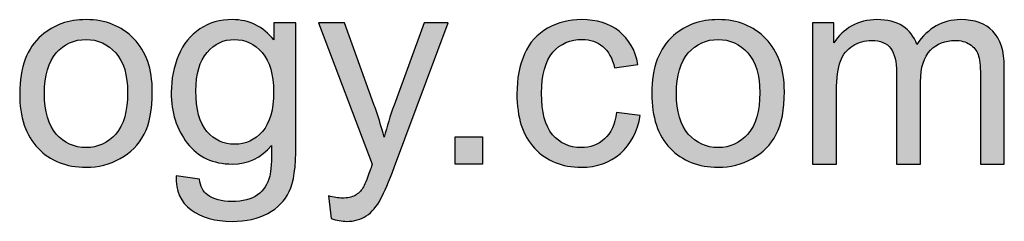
# Model space of a CAD drawing. Header units: inches. Extents: x 0 to 22, y 0 to 17.
# Tile 16 of 40: x 20.8063 to 21.2652, y 2.0172 to 2.1114. Entities that reach past the tile are written whole.
import ezdxf

# ---------------------------------------------------------------- set-up
doc = ezdxf.new("R2010")
doc.units = ezdxf.units.IN
doc.header["$MEASUREMENT"] = 0
doc.layers.add('Layer_1', color=7, linetype='Continuous')

msp = doc.modelspace()

# ---------------------------------------------------------------- hatches: boundary and pattern name
at = {"layer": 'Layer_1', "linetype": 'Continuous'}
h = msp.add_hatch(color=7, dxfattribs=at)
edge = h.paths.add_edge_path()
edge.add_spline(control_points=[(20.8063, 2.07694), (20.8063, 2.06582), (20.80915, 2.05727), (20.81486, 2.05136), (20.82054, 2.04544), (20.828, 2.04247), (20.83725, 2.04247), (20.843, 2.04247), (20.84831, 2.04382), (20.85318, 2.04651), (20.85805, 2.0492), (20.86175, 2.05298), (20.86431, 2.05785), (20.86685, 2.06271), (20.86811, 2.0694), (20.86811, 2.07789), (20.86811, 2.08836), (20.86523, 2.09656), (20.8595, 2.10252), (20.85372, 2.10846), (20.84631, 2.11143), (20.83725, 2.11143), (20.8291, 2.11143), (20.82218, 2.10897), (20.81649, 2.10409), (20.80971, 2.09822), (20.8063, 2.08916), (20.8063, 2.07694)], knot_values=[0, 0, 0, 0, 0.111111, 0.111111, 0.111111, 0.222222, 0.222222, 0.222222, 0.333333, 0.333333, 0.333333, 0.444444, 0.444444, 0.444444, 0.555556, 0.555556, 0.555556, 0.666667, 0.666667, 0.666667, 0.777778, 0.777778, 0.777778, 0.888889, 0.888889, 0.888889, 1, 1, 1, 1], degree=3, periodic=0)
edge = h.paths.add_edge_path()
edge.add_spline(control_points=[(20.8178, 2.07694), (20.8178, 2.0685), (20.81966, 2.06217), (20.82332, 2.05796), (20.82703, 2.05377), (20.83165, 2.05167), (20.83725, 2.05167), (20.84279, 2.05167), (20.84743, 2.05378), (20.85109, 2.058), (20.85479, 2.06222), (20.85662, 2.06868), (20.85662, 2.07732), (20.85662, 2.08548), (20.85478, 2.09167), (20.85106, 2.09587), (20.84737, 2.10006), (20.84276, 2.10217), (20.83725, 2.10217), (20.83165, 2.10217), (20.82703, 2.10008), (20.82332, 2.09589), (20.81966, 2.09172), (20.8178, 2.0854), (20.8178, 2.07694)], knot_values=[0, 0, 0, 0, 0.125, 0.125, 0.125, 0.25, 0.25, 0.25, 0.375, 0.375, 0.375, 0.5, 0.5, 0.5, 0.625, 0.625, 0.625, 0.75, 0.75, 0.75, 0.875, 0.875, 0.875, 1, 1, 1, 1], degree=3, periodic=0)
h = msp.add_hatch(color=7, dxfattribs=at)
edge = h.paths.add_edge_path()
edge.add_spline(control_points=[(20.87918, 2.0385), (20.87902, 2.03138), (20.88136, 2.02603), (20.88619, 2.02251), (20.89103, 2.01897), (20.89739, 2.01719), (20.90526, 2.01719), (20.91189, 2.01719), (20.91747, 2.01844), (20.92201, 2.02092), (20.92654, 2.0234), (20.92985, 2.02678), (20.93194, 2.03108), (20.93404, 2.03537), (20.93507, 2.04264), (20.93507, 2.05292), (20.93507, 2.05292), (20.93507, 2.10994), (20.93507, 2.10994), (20.93507, 2.10994), (20.92476, 2.10994), (20.92476, 2.10994), (20.92476, 2.10994), (20.92476, 2.10198), (20.92476, 2.10198), (20.91971, 2.10827), (20.91329, 2.11143), (20.9055, 2.11143), (20.89969, 2.11143), (20.89459, 2.10998), (20.89026, 2.10708), (20.88593, 2.10417), (20.88264, 2.10006), (20.88034, 2.09475), (20.87808, 2.08943), (20.87694, 2.08362), (20.87694, 2.07732), (20.87694, 2.06816), (20.87941, 2.06032), (20.88439, 2.05378), (20.88936, 2.04723), (20.89638, 2.04397), (20.90545, 2.04397), (20.91273, 2.04397), (20.91882, 2.04684), (20.92372, 2.05259), (20.92375, 2.04531), (20.92348, 2.04053), (20.92289, 2.03824), (20.92192, 2.03452), (20.92, 2.03162), (20.9172, 2.02955), (20.91437, 2.02749), (20.91037, 2.02645), (20.90519, 2.02645), (20.9004, 2.02645), (20.89661, 2.02749), (20.89383, 2.02955), (20.89175, 2.03109), (20.8905, 2.03352), (20.89006, 2.03687), (20.89006, 2.03687), (20.87918, 2.0385), (20.87918, 2.0385)], knot_values=[0, 0, 0, 0, 0.047619, 0.047619, 0.047619, 0.095238, 0.095238, 0.095238, 0.142857, 0.142857, 0.142857, 0.190476, 0.190476, 0.190476, 0.238095, 0.238095, 0.238095, 0.285714, 0.285714, 0.285714, 0.333333, 0.333333, 0.333333, 0.380952, 0.380952, 0.380952, 0.428571, 0.428571, 0.428571, 0.47619, 0.47619, 0.47619, 0.52381, 0.52381, 0.52381, 0.571429, 0.571429, 0.571429, 0.619048, 0.619048, 0.619048, 0.666667, 0.666667, 0.666667, 0.714286, 0.714286, 0.714286, 0.761905, 0.761905, 0.761905, 0.809524, 0.809524, 0.809524, 0.857143, 0.857143, 0.857143, 0.904762, 0.904762, 0.904762, 0.952381, 0.952381, 0.952381, 1, 1, 1, 1], degree=3, periodic=0)
edge = h.paths.add_edge_path()
edge.add_spline(control_points=[(20.88843, 2.07813), (20.88843, 2.06946), (20.89015, 2.06316), (20.8936, 2.05918), (20.89701, 2.05521), (20.90133, 2.05322), (20.90651, 2.05322), (20.91165, 2.05322), (20.91596, 2.0552), (20.91942, 2.05916), (20.92289, 2.0631), (20.92466, 2.06932), (20.92466, 2.07775), (20.92466, 2.08582), (20.92284, 2.09191), (20.91928, 2.09602), (20.91569, 2.10012), (20.91136, 2.10217), (20.90633, 2.10217), (20.90135, 2.10217), (20.89712, 2.10014), (20.89364, 2.09612), (20.89018, 2.09207), (20.88843, 2.08608), (20.88843, 2.07813)], knot_values=[0, 0, 0, 0, 0.125, 0.125, 0.125, 0.25, 0.25, 0.25, 0.375, 0.375, 0.375, 0.5, 0.5, 0.5, 0.625, 0.625, 0.625, 0.75, 0.75, 0.75, 0.875, 0.875, 0.875, 1, 1, 1, 1], degree=3, periodic=0)
h = msp.add_hatch(color=7, dxfattribs=at)
edge = h.paths.add_edge_path()
edge.add_spline(control_points=[(21.08453, 2.06812), (21.08374, 2.06255), (21.08188, 2.0584), (21.07893, 2.05571), (21.076, 2.05301), (21.07233, 2.05167), (21.06794, 2.05167), (21.06246, 2.05167), (21.05804, 2.05368), (21.05465, 2.05769), (21.05124, 2.06171), (21.04956, 2.06815), (21.04956, 2.07701), (21.04956, 2.08574), (21.05131, 2.09214), (21.05484, 2.09617), (21.05835, 2.10021), (21.06292, 2.10223), (21.06856, 2.10223), (21.07228, 2.10223), (21.07547, 2.10112), (21.0781, 2.09887), (21.08073, 2.09663), (21.08256, 2.09331), (21.08359, 2.08887), (21.08359, 2.08887), (21.09446, 2.09054), (21.09446, 2.09054), (21.09318, 2.09723), (21.09026, 2.10237), (21.08571, 2.10599), (21.08115, 2.10961), (21.07529, 2.11143), (21.06813, 2.11143), (21.06246, 2.11143), (21.0572, 2.1101), (21.05238, 2.10741), (21.04754, 2.10474), (21.04396, 2.10074), (21.0416, 2.0954), (21.03925, 2.09005), (21.03805, 2.08381), (21.03805, 2.07671), (21.03805, 2.06568), (21.0408, 2.05722), (21.04629, 2.05133), (21.05177, 2.04543), (21.05904, 2.04247), (21.06806, 2.04247), (21.07528, 2.04247), (21.08135, 2.04462), (21.08629, 2.0489), (21.09124, 2.05319), (21.09433, 2.05913), (21.09553, 2.0667), (21.09553, 2.0667), (21.08453, 2.06812), (21.08453, 2.06812)], knot_values=[0, 0, 0, 0, 0.052632, 0.052632, 0.052632, 0.105263, 0.105263, 0.105263, 0.157895, 0.157895, 0.157895, 0.210526, 0.210526, 0.210526, 0.263158, 0.263158, 0.263158, 0.315789, 0.315789, 0.315789, 0.368421, 0.368421, 0.368421, 0.421053, 0.421053, 0.421053, 0.473684, 0.473684, 0.473684, 0.526316, 0.526316, 0.526316, 0.578947, 0.578947, 0.578947, 0.631579, 0.631579, 0.631579, 0.684211, 0.684211, 0.684211, 0.736842, 0.736842, 0.736842, 0.789474, 0.789474, 0.789474, 0.842105, 0.842105, 0.842105, 0.894737, 0.894737, 0.894737, 0.947368, 0.947368, 0.947368, 1, 1, 1, 1], degree=3, periodic=0)
h = msp.add_hatch(color=7, dxfattribs=at)
edge = h.paths.add_edge_path()
edge.add_spline(control_points=[(21.10093, 2.07694), (21.10093, 2.06582), (21.10377, 2.05727), (21.10946, 2.05136), (21.11515, 2.04544), (21.12263, 2.04247), (21.13185, 2.04247), (21.13763, 2.04247), (21.14292, 2.04382), (21.14779, 2.04651), (21.15266, 2.0492), (21.15637, 2.05298), (21.15891, 2.05785), (21.16145, 2.06271), (21.16273, 2.0694), (21.16273, 2.07789), (21.16273, 2.08836), (21.15986, 2.09656), (21.15409, 2.10252), (21.14834, 2.10846), (21.14092, 2.11143), (21.13185, 2.11143), (21.1237, 2.11143), (21.11678, 2.10897), (21.11111, 2.10409), (21.10433, 2.09822), (21.10093, 2.08916), (21.10093, 2.07694)], knot_values=[0, 0, 0, 0, 0.111111, 0.111111, 0.111111, 0.222222, 0.222222, 0.222222, 0.333333, 0.333333, 0.333333, 0.444444, 0.444444, 0.444444, 0.555556, 0.555556, 0.555556, 0.666667, 0.666667, 0.666667, 0.777778, 0.777778, 0.777778, 0.888889, 0.888889, 0.888889, 1, 1, 1, 1], degree=3, periodic=0)
edge = h.paths.add_edge_path()
edge.add_spline(control_points=[(21.11241, 2.07694), (21.11241, 2.0685), (21.11426, 2.06217), (21.11795, 2.05796), (21.12162, 2.05377), (21.12626, 2.05167), (21.13185, 2.05167), (21.13741, 2.05167), (21.14202, 2.05378), (21.14571, 2.058), (21.1494, 2.06222), (21.15125, 2.06868), (21.15125, 2.07732), (21.15125, 2.08548), (21.14937, 2.09167), (21.14568, 2.09587), (21.14197, 2.10006), (21.13736, 2.10217), (21.13185, 2.10217), (21.12626, 2.10217), (21.12162, 2.10008), (21.11795, 2.09589), (21.11426, 2.09172), (21.11241, 2.0854), (21.11241, 2.07694)], knot_values=[0, 0, 0, 0, 0.125, 0.125, 0.125, 0.25, 0.25, 0.25, 0.375, 0.375, 0.375, 0.5, 0.5, 0.5, 0.625, 0.625, 0.625, 0.75, 0.75, 0.75, 0.875, 0.875, 0.875, 1, 1, 1, 1], degree=3, periodic=0)
h = msp.add_hatch(color=7, dxfattribs=at)
edge = h.paths.add_edge_path()
edge.add_spline(control_points=[(21.17584, 2.04397), (21.17584, 2.04397), (21.18701, 2.04397), (21.18701, 2.04397), (21.18701, 2.04397), (21.18701, 2.0782), (21.18701, 2.0782), (21.18701, 2.08419), (21.18762, 2.08879), (21.18882, 2.09198), (21.19001, 2.09518), (21.19196, 2.09759), (21.19462, 2.09925), (21.19731, 2.1009), (21.2002, 2.10173), (21.20336, 2.10173), (21.20749, 2.10173), (21.21046, 2.1005), (21.21231, 2.098), (21.21411, 2.09552), (21.21502, 2.0918), (21.21502, 2.08683), (21.21502, 2.08683), (21.21502, 2.04397), (21.21502, 2.04397), (21.21502, 2.04397), (21.22621, 2.04397), (21.22621, 2.04397), (21.22621, 2.04397), (21.22621, 2.0823), (21.22621, 2.0823), (21.22621, 2.08909), (21.22774, 2.09401), (21.23081, 2.09711), (21.23387, 2.10019), (21.23773, 2.10173), (21.24235, 2.10173), (21.24494, 2.10173), (21.24717, 2.10113), (21.24906, 2.09994), (21.25096, 2.09872), (21.25229, 2.09715), (21.25303, 2.09518), (21.25373, 2.09321), (21.25411, 2.08999), (21.25411, 2.08552), (21.25411, 2.08552), (21.25411, 2.04397), (21.25411, 2.04397), (21.25411, 2.04397), (21.26523, 2.04397), (21.26523, 2.04397), (21.26523, 2.04397), (21.26523, 2.08924), (21.26523, 2.08924), (21.26523, 2.09678), (21.26346, 2.10237), (21.25993, 2.10599), (21.25642, 2.10961), (21.2514, 2.11143), (21.24486, 2.11143), (21.23648, 2.11143), (21.2297, 2.10756), (21.22447, 2.09987), (21.22319, 2.10351), (21.22099, 2.10634), (21.21786, 2.10838), (21.21472, 2.11041), (21.21073, 2.11143), (21.20584, 2.11143), (21.20146, 2.11143), (21.19754, 2.11044), (21.19409, 2.10847), (21.19066, 2.10651), (21.18792, 2.10392), (21.18585, 2.10067), (21.18585, 2.10067), (21.18585, 2.10994), (21.18585, 2.10994), (21.18585, 2.10994), (21.17584, 2.10994), (21.17584, 2.10994), (21.17584, 2.10994), (21.17584, 2.04397), (21.17584, 2.04397)], knot_values=[0, 0, 0, 0, 0.035714, 0.035714, 0.035714, 0.071429, 0.071429, 0.071429, 0.107143, 0.107143, 0.107143, 0.142857, 0.142857, 0.142857, 0.178571, 0.178571, 0.178571, 0.214286, 0.214286, 0.214286, 0.25, 0.25, 0.25, 0.285714, 0.285714, 0.285714, 0.321429, 0.321429, 0.321429, 0.357143, 0.357143, 0.357143, 0.392857, 0.392857, 0.392857, 0.428571, 0.428571, 0.428571, 0.464286, 0.464286, 0.464286, 0.5, 0.5, 0.5, 0.535714, 0.535714, 0.535714, 0.571429, 0.571429, 0.571429, 0.607143, 0.607143, 0.607143, 0.642857, 0.642857, 0.642857, 0.678571, 0.678571, 0.678571, 0.714286, 0.714286, 0.714286, 0.75, 0.75, 0.75, 0.785714, 0.785714, 0.785714, 0.821429, 0.821429, 0.821429, 0.857143, 0.857143, 0.857143, 0.892857, 0.892857, 0.892857, 0.928571, 0.928571, 0.928571, 0.964286, 0.964286, 0.964286, 1, 1, 1, 1], degree=3, periodic=0)
h = msp.add_hatch(color=7, dxfattribs=at)
edge = h.paths.add_edge_path()
edge.add_spline(control_points=[(20.95148, 2.01855), (20.95412, 2.01765), (20.95653, 2.01719), (20.95869, 2.01719), (20.96224, 2.01719), (20.96532, 2.01805), (20.96787, 2.01978), (20.97045, 2.02149), (20.97272, 2.02419), (20.9747, 2.02788), (20.9762, 2.03062), (20.9783, 2.0356), (20.98098, 2.04285), (20.98098, 2.04285), (21.00609, 2.10994), (21.00609, 2.10994), (21.00609, 2.10994), (20.99489, 2.10994), (20.99489, 2.10994), (20.99489, 2.10994), (20.98079, 2.07147), (20.98079, 2.07147), (20.97902, 2.0666), (20.97749, 2.06158), (20.9762, 2.05646), (20.97479, 2.0618), (20.97319, 2.06689), (20.97141, 2.07173), (20.97141, 2.07173), (20.95768, 2.10994), (20.95768, 2.10994), (20.95768, 2.10994), (20.94564, 2.10994), (20.94564, 2.10994), (20.94564, 2.10994), (20.97066, 2.04384), (20.97066, 2.04384), (20.97022, 2.04264), (20.96989, 2.04173), (20.96967, 2.0411), (20.96811, 2.03668), (20.96696, 2.0339), (20.96625, 2.03279), (20.96532, 2.0313), (20.9641, 2.03013), (20.96261, 2.02932), (20.96111, 2.02848), (20.95912, 2.02806), (20.95664, 2.02806), (20.95481, 2.02806), (20.95268, 2.02839), (20.95024, 2.02906), (20.95024, 2.02906), (20.95148, 2.01855), (20.95148, 2.01855)], knot_values=[0, 0, 0, 0, 0.055556, 0.055556, 0.055556, 0.111111, 0.111111, 0.111111, 0.166667, 0.166667, 0.166667, 0.222222, 0.222222, 0.222222, 0.277778, 0.277778, 0.277778, 0.333333, 0.333333, 0.333333, 0.388889, 0.388889, 0.388889, 0.444444, 0.444444, 0.444444, 0.5, 0.5, 0.5, 0.555556, 0.555556, 0.555556, 0.611111, 0.611111, 0.611111, 0.666667, 0.666667, 0.666667, 0.722222, 0.722222, 0.722222, 0.777778, 0.777778, 0.777778, 0.833333, 0.833333, 0.833333, 0.888889, 0.888889, 0.888889, 0.944444, 0.944444, 0.944444, 1, 1, 1, 1], degree=3, periodic=0)
msp.add_hatch(color=7, dxfattribs=at).paths.add_polyline_path([(21.02204, 2.04397), (21.02204, 2.0567), (21.00931, 2.0567), (21.00931, 2.04397)])

# ---------------------------------------------------------------- linework, layer by layer
at = {"layer": 'Layer_1', "color": 7, "linetype": 'Continuous'}
for p, q in [((21.00931, 2.0567), (21.02204, 2.0567)), ((21.00931, 2.04397), (21.00931, 2.0567)), ((21.02204, 2.0567), (21.02204, 2.04397)), ((21.02204, 2.04397), (21.00931, 2.04397))]:
    msp.add_line(p, q, dxfattribs=at)
for points, knots in [([(20.8063, 2.07694), (20.8063, 2.08916), (20.80971, 2.09822), (20.81649, 2.10409), (20.82218, 2.10897), (20.8291, 2.11143), (20.83725, 2.11143), (20.84631, 2.11143), (20.85372, 2.10846), (20.8595, 2.10252), (20.86523, 2.09656), (20.86811, 2.08836), (20.86811, 2.07789), (20.86811, 2.0694), (20.86685, 2.06271), (20.86431, 2.05785), (20.86175, 2.05298), (20.85805, 2.0492), (20.85318, 2.04651), (20.84831, 2.04382), (20.843, 2.04247), (20.83725, 2.04247), (20.828, 2.04247), (20.82054, 2.04544), (20.81486, 2.05136), (20.80915, 2.05727), (20.8063, 2.06582), (20.8063, 2.07694)], [0, 0, 0, 0, 0.111111, 0.111111, 0.111111, 0.222222, 0.222222, 0.222222, 0.333333, 0.333333, 0.333333, 0.444444, 0.444444, 0.444444, 0.555556, 0.555556, 0.555556, 0.666667, 0.666667, 0.666667, 0.777778, 0.777778, 0.777778, 0.888889, 0.888889, 0.888889, 1, 1, 1, 1]), ([(20.87918, 2.0385), (20.87918, 2.0385), (20.89006, 2.03687), (20.89006, 2.03687), (20.8905, 2.03352), (20.89175, 2.03109), (20.89383, 2.02955), (20.89661, 2.02749), (20.9004, 2.02645), (20.90519, 2.02645), (20.91037, 2.02645), (20.91437, 2.02749), (20.9172, 2.02955), (20.92, 2.03162), (20.92192, 2.03452), (20.92289, 2.03824), (20.92348, 2.04053), (20.92375, 2.04531), (20.92372, 2.05259), (20.91882, 2.04684), (20.91273, 2.04397), (20.90545, 2.04397), (20.89638, 2.04397), (20.88936, 2.04723), (20.88439, 2.05378), (20.87941, 2.06032), (20.87694, 2.06816), (20.87694, 2.07732), (20.87694, 2.08362), (20.87808, 2.08943), (20.88034, 2.09475), (20.88264, 2.10006), (20.88593, 2.10417), (20.89026, 2.10708), (20.89459, 2.10998), (20.89969, 2.11143), (20.9055, 2.11143), (20.91329, 2.11143), (20.91971, 2.10827), (20.92476, 2.10198), (20.92476, 2.10198), (20.92476, 2.10994), (20.92476, 2.10994), (20.92476, 2.10994), (20.93507, 2.10994), (20.93507, 2.10994), (20.93507, 2.10994), (20.93507, 2.05292), (20.93507, 2.05292), (20.93507, 2.04264), (20.93404, 2.03537), (20.93194, 2.03108), (20.92985, 2.02678), (20.92654, 2.0234), (20.92201, 2.02092), (20.91747, 2.01844), (20.91189, 2.01719), (20.90526, 2.01719), (20.89739, 2.01719), (20.89103, 2.01897), (20.88619, 2.02251), (20.88136, 2.02603), (20.87902, 2.03138), (20.87918, 2.0385)], [0, 0, 0, 0, 0.047619, 0.047619, 0.047619, 0.095238, 0.095238, 0.095238, 0.142857, 0.142857, 0.142857, 0.190476, 0.190476, 0.190476, 0.238095, 0.238095, 0.238095, 0.285714, 0.285714, 0.285714, 0.333333, 0.333333, 0.333333, 0.380952, 0.380952, 0.380952, 0.428571, 0.428571, 0.428571, 0.47619, 0.47619, 0.47619, 0.52381, 0.52381, 0.52381, 0.571429, 0.571429, 0.571429, 0.619048, 0.619048, 0.619048, 0.666667, 0.666667, 0.666667, 0.714286, 0.714286, 0.714286, 0.761905, 0.761905, 0.761905, 0.809524, 0.809524, 0.809524, 0.857143, 0.857143, 0.857143, 0.904762, 0.904762, 0.904762, 0.952381, 0.952381, 0.952381, 1, 1, 1, 1]), ([(21.08453, 2.06812), (21.08453, 2.06812), (21.09553, 2.0667), (21.09553, 2.0667), (21.09433, 2.05913), (21.09124, 2.05319), (21.08629, 2.0489), (21.08135, 2.04462), (21.07528, 2.04247), (21.06806, 2.04247), (21.05904, 2.04247), (21.05177, 2.04543), (21.04629, 2.05133), (21.0408, 2.05722), (21.03805, 2.06568), (21.03805, 2.07671), (21.03805, 2.08381), (21.03925, 2.09005), (21.0416, 2.0954), (21.04396, 2.10074), (21.04754, 2.10474), (21.05238, 2.10741), (21.0572, 2.1101), (21.06246, 2.11143), (21.06813, 2.11143), (21.07529, 2.11143), (21.08115, 2.10961), (21.08571, 2.10599), (21.09026, 2.10237), (21.09318, 2.09723), (21.09446, 2.09054), (21.09446, 2.09054), (21.08359, 2.08887), (21.08359, 2.08887), (21.08256, 2.09331), (21.08073, 2.09663), (21.0781, 2.09887), (21.07547, 2.10112), (21.07228, 2.10223), (21.06856, 2.10223), (21.06292, 2.10223), (21.05835, 2.10021), (21.05484, 2.09617), (21.05131, 2.09214), (21.04956, 2.08574), (21.04956, 2.07701), (21.04956, 2.06815), (21.05124, 2.06171), (21.05465, 2.05769), (21.05804, 2.05368), (21.06246, 2.05167), (21.06794, 2.05167), (21.07233, 2.05167), (21.076, 2.05301), (21.07893, 2.05571), (21.08188, 2.0584), (21.08374, 2.06255), (21.08453, 2.06812)], [0, 0, 0, 0, 0.052632, 0.052632, 0.052632, 0.105263, 0.105263, 0.105263, 0.157895, 0.157895, 0.157895, 0.210526, 0.210526, 0.210526, 0.263158, 0.263158, 0.263158, 0.315789, 0.315789, 0.315789, 0.368421, 0.368421, 0.368421, 0.421053, 0.421053, 0.421053, 0.473684, 0.473684, 0.473684, 0.526316, 0.526316, 0.526316, 0.578947, 0.578947, 0.578947, 0.631579, 0.631579, 0.631579, 0.684211, 0.684211, 0.684211, 0.736842, 0.736842, 0.736842, 0.789474, 0.789474, 0.789474, 0.842105, 0.842105, 0.842105, 0.894737, 0.894737, 0.894737, 0.947368, 0.947368, 0.947368, 1, 1, 1, 1]), ([(21.10093, 2.07694), (21.10093, 2.08916), (21.10433, 2.09822), (21.11111, 2.10409), (21.11678, 2.10897), (21.1237, 2.11143), (21.13185, 2.11143), (21.14092, 2.11143), (21.14834, 2.10846), (21.15409, 2.10252), (21.15986, 2.09656), (21.16273, 2.08836), (21.16273, 2.07789), (21.16273, 2.0694), (21.16145, 2.06271), (21.15891, 2.05785), (21.15637, 2.05298), (21.15266, 2.0492), (21.14779, 2.04651), (21.14292, 2.04382), (21.13763, 2.04247), (21.13185, 2.04247), (21.12263, 2.04247), (21.11515, 2.04544), (21.10946, 2.05136), (21.10377, 2.05727), (21.10093, 2.06582), (21.10093, 2.07694)], [0, 0, 0, 0, 0.111111, 0.111111, 0.111111, 0.222222, 0.222222, 0.222222, 0.333333, 0.333333, 0.333333, 0.444444, 0.444444, 0.444444, 0.555556, 0.555556, 0.555556, 0.666667, 0.666667, 0.666667, 0.777778, 0.777778, 0.777778, 0.888889, 0.888889, 0.888889, 1, 1, 1, 1]), ([(21.17584, 2.04397), (21.17584, 2.04397), (21.17584, 2.10994), (21.17584, 2.10994), (21.17584, 2.10994), (21.18585, 2.10994), (21.18585, 2.10994), (21.18585, 2.10994), (21.18585, 2.10067), (21.18585, 2.10067), (21.18792, 2.10392), (21.19066, 2.10651), (21.19409, 2.10847), (21.19754, 2.11044), (21.20146, 2.11143), (21.20584, 2.11143), (21.21073, 2.11143), (21.21472, 2.11041), (21.21786, 2.10838), (21.22099, 2.10634), (21.22319, 2.10351), (21.22447, 2.09987), (21.2297, 2.10756), (21.23648, 2.11143), (21.24486, 2.11143), (21.2514, 2.11143), (21.25642, 2.10961), (21.25993, 2.10599), (21.26346, 2.10237), (21.26523, 2.09678), (21.26523, 2.08924), (21.26523, 2.08924), (21.26523, 2.04397), (21.26523, 2.04397), (21.26523, 2.04397), (21.25411, 2.04397), (21.25411, 2.04397), (21.25411, 2.04397), (21.25411, 2.08552), (21.25411, 2.08552), (21.25411, 2.08999), (21.25373, 2.09321), (21.25303, 2.09518), (21.25229, 2.09715), (21.25096, 2.09872), (21.24906, 2.09994), (21.24717, 2.10113), (21.24494, 2.10173), (21.24235, 2.10173), (21.23773, 2.10173), (21.23387, 2.10019), (21.23081, 2.09711), (21.22774, 2.09401), (21.22621, 2.08909), (21.22621, 2.0823), (21.22621, 2.0823), (21.22621, 2.04397), (21.22621, 2.04397), (21.22621, 2.04397), (21.21502, 2.04397), (21.21502, 2.04397), (21.21502, 2.04397), (21.21502, 2.08683), (21.21502, 2.08683), (21.21502, 2.0918), (21.21411, 2.09552), (21.21231, 2.098), (21.21046, 2.1005), (21.20749, 2.10173), (21.20336, 2.10173), (21.2002, 2.10173), (21.19731, 2.1009), (21.19462, 2.09925), (21.19196, 2.09759), (21.19001, 2.09518), (21.18882, 2.09198), (21.18762, 2.08879), (21.18701, 2.08419), (21.18701, 2.0782), (21.18701, 2.0782), (21.18701, 2.04397), (21.18701, 2.04397), (21.18701, 2.04397), (21.17584, 2.04397), (21.17584, 2.04397)], [0, 0, 0, 0, 0.035714, 0.035714, 0.035714, 0.071429, 0.071429, 0.071429, 0.107143, 0.107143, 0.107143, 0.142857, 0.142857, 0.142857, 0.178571, 0.178571, 0.178571, 0.214286, 0.214286, 0.214286, 0.25, 0.25, 0.25, 0.285714, 0.285714, 0.285714, 0.321429, 0.321429, 0.321429, 0.357143, 0.357143, 0.357143, 0.392857, 0.392857, 0.392857, 0.428571, 0.428571, 0.428571, 0.464286, 0.464286, 0.464286, 0.5, 0.5, 0.5, 0.535714, 0.535714, 0.535714, 0.571429, 0.571429, 0.571429, 0.607143, 0.607143, 0.607143, 0.642857, 0.642857, 0.642857, 0.678571, 0.678571, 0.678571, 0.714286, 0.714286, 0.714286, 0.75, 0.75, 0.75, 0.785714, 0.785714, 0.785714, 0.821429, 0.821429, 0.821429, 0.857143, 0.857143, 0.857143, 0.892857, 0.892857, 0.892857, 0.928571, 0.928571, 0.928571, 0.964286, 0.964286, 0.964286, 1, 1, 1, 1]), ([(20.95148, 2.01855), (20.95148, 2.01855), (20.95024, 2.02906), (20.95024, 2.02906), (20.95268, 2.02839), (20.95481, 2.02806), (20.95664, 2.02806), (20.95912, 2.02806), (20.96111, 2.02848), (20.96261, 2.02932), (20.9641, 2.03013), (20.96532, 2.0313), (20.96625, 2.03279), (20.96696, 2.0339), (20.96811, 2.03668), (20.96967, 2.0411), (20.96989, 2.04173), (20.97022, 2.04264), (20.97066, 2.04384), (20.97066, 2.04384), (20.94564, 2.10994), (20.94564, 2.10994), (20.94564, 2.10994), (20.95768, 2.10994), (20.95768, 2.10994), (20.95768, 2.10994), (20.97141, 2.07173), (20.97141, 2.07173), (20.97319, 2.06689), (20.97479, 2.0618), (20.9762, 2.05646), (20.97749, 2.06158), (20.97902, 2.0666), (20.98079, 2.07147), (20.98079, 2.07147), (20.99489, 2.10994), (20.99489, 2.10994), (20.99489, 2.10994), (21.00609, 2.10994), (21.00609, 2.10994), (21.00609, 2.10994), (20.98098, 2.04285), (20.98098, 2.04285), (20.9783, 2.0356), (20.9762, 2.03062), (20.9747, 2.02788), (20.97272, 2.02419), (20.97045, 2.02149), (20.96787, 2.01978), (20.96532, 2.01805), (20.96224, 2.01719), (20.95869, 2.01719), (20.95653, 2.01719), (20.95412, 2.01765), (20.95148, 2.01855)], [0, 0, 0, 0, 0.055556, 0.055556, 0.055556, 0.111111, 0.111111, 0.111111, 0.166667, 0.166667, 0.166667, 0.222222, 0.222222, 0.222222, 0.277778, 0.277778, 0.277778, 0.333333, 0.333333, 0.333333, 0.388889, 0.388889, 0.388889, 0.444444, 0.444444, 0.444444, 0.5, 0.5, 0.5, 0.555556, 0.555556, 0.555556, 0.611111, 0.611111, 0.611111, 0.666667, 0.666667, 0.666667, 0.722222, 0.722222, 0.722222, 0.777778, 0.777778, 0.777778, 0.833333, 0.833333, 0.833333, 0.888889, 0.888889, 0.888889, 0.944444, 0.944444, 0.944444, 1, 1, 1, 1]), ([(20.8178, 2.07694), (20.8178, 2.0685), (20.81966, 2.06217), (20.82332, 2.05796), (20.82703, 2.05377), (20.83165, 2.05167), (20.83725, 2.05167), (20.84279, 2.05167), (20.84743, 2.05378), (20.85109, 2.058), (20.85479, 2.06222), (20.85662, 2.06868), (20.85662, 2.07732), (20.85662, 2.08548), (20.85478, 2.09167), (20.85106, 2.09587), (20.84737, 2.10006), (20.84276, 2.10217), (20.83725, 2.10217), (20.83165, 2.10217), (20.82703, 2.10008), (20.82332, 2.09589), (20.81966, 2.09172), (20.8178, 2.0854), (20.8178, 2.07694)], [0, 0, 0, 0, 0.125, 0.125, 0.125, 0.25, 0.25, 0.25, 0.375, 0.375, 0.375, 0.5, 0.5, 0.5, 0.625, 0.625, 0.625, 0.75, 0.75, 0.75, 0.875, 0.875, 0.875, 1, 1, 1, 1]), ([(20.88843, 2.07813), (20.88843, 2.06946), (20.89015, 2.06316), (20.8936, 2.05918), (20.89701, 2.05521), (20.90133, 2.05322), (20.90651, 2.05322), (20.91165, 2.05322), (20.91596, 2.0552), (20.91942, 2.05916), (20.92289, 2.0631), (20.92466, 2.06932), (20.92466, 2.07775), (20.92466, 2.08582), (20.92284, 2.09191), (20.91928, 2.09602), (20.91569, 2.10012), (20.91136, 2.10217), (20.90633, 2.10217), (20.90135, 2.10217), (20.89712, 2.10014), (20.89364, 2.09612), (20.89018, 2.09207), (20.88843, 2.08608), (20.88843, 2.07813)], [0, 0, 0, 0, 0.125, 0.125, 0.125, 0.25, 0.25, 0.25, 0.375, 0.375, 0.375, 0.5, 0.5, 0.5, 0.625, 0.625, 0.625, 0.75, 0.75, 0.75, 0.875, 0.875, 0.875, 1, 1, 1, 1]), ([(21.11241, 2.07694), (21.11241, 2.0685), (21.11426, 2.06217), (21.11795, 2.05796), (21.12162, 2.05377), (21.12626, 2.05167), (21.13185, 2.05167), (21.13741, 2.05167), (21.14202, 2.05378), (21.14571, 2.058), (21.1494, 2.06222), (21.15125, 2.06868), (21.15125, 2.07732), (21.15125, 2.08548), (21.14937, 2.09167), (21.14568, 2.09587), (21.14197, 2.10006), (21.13736, 2.10217), (21.13185, 2.10217), (21.12626, 2.10217), (21.12162, 2.10008), (21.11795, 2.09589), (21.11426, 2.09172), (21.11241, 2.0854), (21.11241, 2.07694)], [0, 0, 0, 0, 0.125, 0.125, 0.125, 0.25, 0.25, 0.25, 0.375, 0.375, 0.375, 0.5, 0.5, 0.5, 0.625, 0.625, 0.625, 0.75, 0.75, 0.75, 0.875, 0.875, 0.875, 1, 1, 1, 1])]:
    msp.add_open_spline(points, degree=3, knots=knots, dxfattribs=at)

doc.saveas('drawing.dxf')
